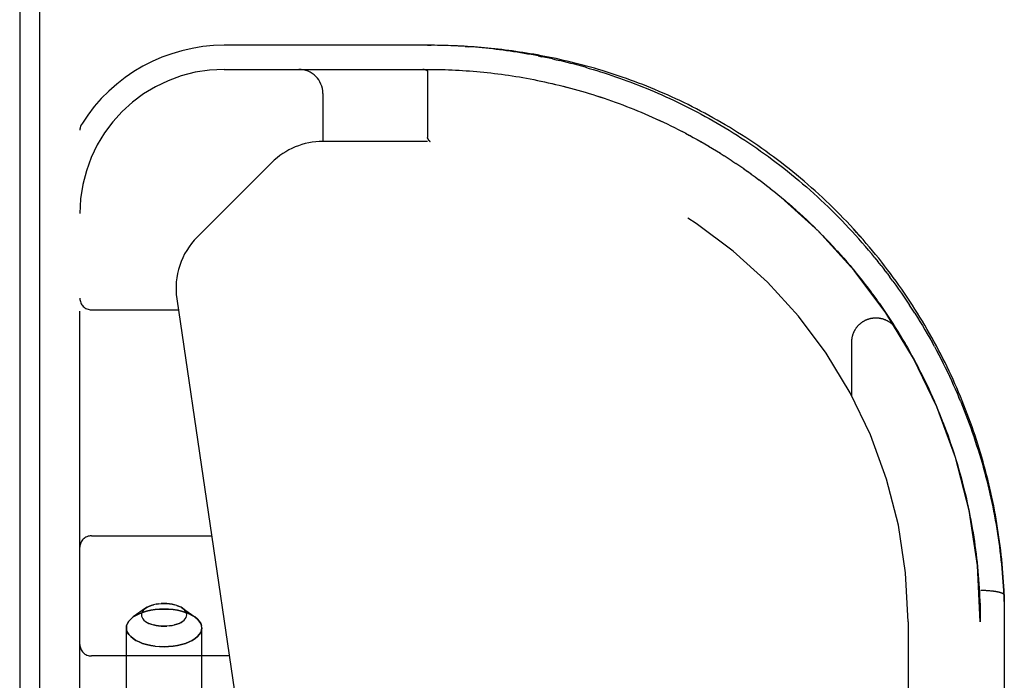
# Model space of a CAD drawing. Header units: inches. Extents: x 0 to 227, y 0 to 147.
# Tile 217 of 256: x 40.84 to 43.4, y 122.01 to 123.73. Entities that reach past the tile are written whole.
import ezdxf

# ---------------------------------------------------------------- set-up
doc = ezdxf.new("R2010")
doc.units = ezdxf.units.IN
doc.header["$LTSCALE"] = 12.466667
doc.header["$MEASUREMENT"] = 0
doc.linetypes.add('HIDDEN', pattern=[0.2, 0.1, -0.1])
doc.layers.get('0').update_dxf_attribs({"linetype": 'CONTINUOUS'})
doc.layers.add('LEFTHAND_DOOR_ASSEMBLY', color=7, linetype='CONTINUOUS')

msp = doc.modelspace()

# ---------------------------------------------------------------- linework, layer by layer
at = {"color": 7, "linetype": 'Continuous'}
msp.add_line((40.8912, 121.2503), (40.8912, 139.0098), dxfattribs=at)
at = {"color": 3, "linetype": 'Continuous'}
msp.add_line((40.8392, 138.8979), (40.8392, 121.3499), dxfattribs=at)
at = {"layer": 'LEFTHAND_DOOR_ASSEMBLY', "color": 8, "linetype": 'HIDDEN'}
for p, q in [((41.9083, 123.6654), (41.3707, 123.6654)), ((41.8994, 123.6654), (41.9083, 123.6654)), ((41.997, 123.6622), (42.0059, 123.6616)), ((42.1872, 123.6376), (42.1965, 123.6357)), ((41.3707, 123.6029), (41.8994, 123.6029)), ((41.8884, 123.6029), (41.8879, 123.6029)), ((41.889, 123.6029), (41.8884, 123.6029)), ((41.8895, 123.6028), (41.889, 123.6029)), ((41.89, 123.6028), (41.8895, 123.6028)), ((41.8905, 123.6027), (41.89, 123.6028)), ((41.8994, 123.5973), (41.8994, 123.5974)), ((41.8994, 123.5973), (41.8994, 123.4257)), ((42.0545, 123.5945), (42.0638, 123.5935)), ((42.1472, 123.5814), (42.1566, 123.5797)), ((42.2322, 123.5638), (42.2418, 123.5615)), ((41.6272, 123.5404), (41.6272, 123.4154)), ((42.2705, 123.5542), (42.2803, 123.5515)), ((42.2802, 123.5515), (42.2899, 123.5488)), ((42.2995, 123.5461), (42.3093, 123.5432)), ((42.3873, 123.5175), (42.3971, 123.514)), ((42.397, 123.514), (42.4067, 123.5104)), ((40.9957, 121.7279), (40.9957, 123.4448)), ((42.5508, 123.4468), (42.5607, 123.4417)), ((42.5605, 123.4418), (42.5704, 123.4366)), ((42.5702, 123.4367), (42.5803, 123.4313)), ((41.8994, 123.4154), (41.6272, 123.4154)), ((41.9022, 123.4193), (41.9007, 123.4216)), ((41.9016, 123.4202), (41.9007, 123.4216)), ((41.9018, 123.4199), (41.9022, 123.4193)), ((41.9064, 123.4154), (41.9061, 123.4154)), ((42.58, 123.4315), (42.5901, 123.426)), ((42.5899, 123.4261), (42.6001, 123.4205)), ((42.5998, 123.4206), (42.6101, 123.4148)), ((42.6098, 123.415), (42.6201, 123.4091)), ((42.6198, 123.4092), (42.6302, 123.4032)), ((42.6299, 123.4033), (42.6403, 123.3972)), ((42.64, 123.3973), (42.6504, 123.391)), ((42.6501, 123.3912), (42.6605, 123.3847)), ((42.6603, 123.3849), (42.6707, 123.3783)), ((41.4942, 123.3604), (41.3007, 123.1668)), ((42.6704, 123.3785), (42.6808, 123.3718)), ((42.6805, 123.372), (42.6909, 123.3652)), ((42.6906, 123.3654), (42.701, 123.3585)), ((42.7007, 123.3587), (42.711, 123.3517)), ((42.8189, 123.36), (42.8088, 123.3677)), ((42.7108, 123.3519), (42.7211, 123.3448)), ((42.7208, 123.3449), (42.7311, 123.3377)), ((42.7308, 123.3379), (42.741, 123.3306)), ((42.7408, 123.3308), (42.7509, 123.3234)), ((42.7507, 123.3235), (42.7608, 123.316)), ((42.7606, 123.3162), (42.7707, 123.3086)), ((42.7704, 123.3087), (42.7805, 123.301)), ((42.7803, 123.3012), (42.7903, 123.2933)), ((42.79, 123.2935), (42.8, 123.2856)), ((42.7998, 123.2858), (42.8097, 123.2777)), ((42.8094, 123.2779), (42.8193, 123.2698)), ((42.8191, 123.27), (42.8289, 123.2617)), ((42.8286, 123.2619), (42.8384, 123.2536)), ((42.8381, 123.2538), (42.8478, 123.2454)), ((42.8476, 123.2456), (42.8572, 123.237)), ((42.857, 123.2372), (42.8665, 123.2286)), ((42.8663, 123.2288), (42.8758, 123.2201)), ((42.8756, 123.2203), (42.885, 123.2115)), ((42.8848, 123.2117), (42.8941, 123.2028)), ((42.8939, 123.203), (42.9032, 123.1941)), ((42.903, 123.1943), (42.9122, 123.1852)), ((42.912, 123.1854), (42.9211, 123.1763)), ((43.0033, 123.181), (42.9945, 123.1904)), ((43.0033, 123.181), (43.0119, 123.1715)), ((42.9209, 123.1765), (42.9299, 123.1673)), ((42.9297, 123.1675), (42.9386, 123.1582)), ((42.9384, 123.1584), (42.9473, 123.149)), ((43.029, 123.1523), (43.0374, 123.1426)), ((42.9471, 123.1492), (42.9559, 123.1398)), ((42.9557, 123.14), (42.9644, 123.1305)), ((42.9642, 123.1307), (42.9728, 123.1211)), ((43.0457, 123.1328), (43.0374, 123.1426)), ((43.0457, 123.1328), (43.0539, 123.123)), ((42.9726, 123.1213), (42.9811, 123.1117)), ((42.981, 123.1119), (42.9894, 123.1022)), ((42.9892, 123.1024), (42.9975, 123.0926)), ((43.062, 123.1131), (43.0539, 123.123)), ((43.062, 123.1131), (43.0701, 123.1031)), ((43.078, 123.0931), (43.0701, 123.1031)), ((42.9974, 123.0928), (43.0056, 123.0829)), ((43.0054, 123.0831), (43.0135, 123.0732)), ((43.078, 123.0931), (43.0859, 123.083)), ((43.0936, 123.0729), (43.0859, 123.083)), ((43.0134, 123.0734), (43.0214, 123.0635)), ((43.0213, 123.0637), (43.0292, 123.0537)), ((43.0291, 123.0538), (43.0369, 123.0438)), ((43.0936, 123.0729), (43.1013, 123.0627)), ((43.1089, 123.0524), (43.1013, 123.0627)), ((43.0367, 123.044), (43.0445, 123.0339)), ((43.0443, 123.034), (43.052, 123.0239)), ((43.0518, 123.024), (43.0594, 123.0138)), ((41.2476, 123.0065), (41.4309, 121.7597)), ((43.0592, 123.014), (43.0667, 123.0037)), ((43.0665, 123.0039), (43.0739, 122.9936)), ((41.0257, 122.9779), (41.2518, 122.9779)), ((43.0738, 122.9938), (43.081, 122.9834)), ((43.0809, 122.9836), (43.088, 122.9732)), ((43.0879, 122.9734), (43.0949, 122.9629)), ((43.0948, 122.9631), (43.1017, 122.9526)), ((43.1016, 122.9528), (43.1084, 122.9423)), ((43.1083, 122.9425), (43.115, 122.9319)), ((43.1149, 122.9321), (43.1215, 122.9215)), ((43.1214, 122.9216), (43.1279, 122.911)), ((43.1341, 122.9007), (43.1403, 122.8901)), ((43.0022, 122.7529), (43.0022, 122.8945)), ((43.1403, 122.8901), (43.1465, 122.8794)), ((43.1464, 122.8796), (43.1525, 122.8688)), ((43.2166, 122.8825), (43.2106, 122.8934)), ((43.2334, 122.8624), (43.2277, 122.8733)), ((43.1524, 122.869), (43.1584, 122.8582)), ((43.1583, 122.8584), (43.1642, 122.8476)), ((43.1641, 122.8477), (43.1699, 122.8369)), ((43.1863, 122.8048), (43.1916, 122.7939)), ((43.1916, 122.7941), (43.1968, 122.7831)), ((43.2019, 122.7725), (43.2068, 122.7616)), ((43.2117, 122.7508), (43.2165, 122.7399)), ((43.2852, 122.7384), (43.2805, 122.7496)), ((43.2165, 122.7399), (43.2213, 122.7289)), ((43.2212, 122.729), (43.2258, 122.718)), ((43.2258, 122.7181), (43.2303, 122.7071)), ((43.2303, 122.7072), (43.2347, 122.6961)), ((43.2347, 122.6962), (43.239, 122.6852)), ((43.2998, 122.4868), (43.3023, 122.4756)), ((43.3023, 122.4757), (43.3047, 122.4646)), ((43.3047, 122.4646), (43.307, 122.4535)), ((43.307, 122.4536), (43.3092, 122.4424)), ((43.3092, 122.4425), (43.3113, 122.4313)), ((43.3113, 122.4314), (43.3133, 122.4203)), ((43.3133, 122.4203), (43.3153, 122.4092)), ((43.3153, 122.4092), (43.3171, 122.3981)), ((41.0257, 122.3904), (41.3382, 122.3904)), ((43.3171, 122.3982), (43.3189, 122.387)), ((43.3189, 122.3871), (43.3206, 122.376)), ((43.3206, 122.376), (43.3222, 122.3649)), ((43.3222, 122.365), (43.3237, 122.3539)), ((43.3237, 122.3539), (43.3251, 122.3428)), ((43.3251, 122.3428), (43.3264, 122.3317)), ((43.3264, 122.3318), (43.3276, 122.3207)), ((43.3276, 122.3207), (43.3288, 122.3096)), ((43.3288, 122.3097), (43.3299, 122.2986)), ((43.3299, 122.2986), (43.3308, 122.2875)), ((43.3308, 122.2876), (43.3317, 122.2765)), ((43.3371, 122.2489), (43.3393, 122.2489)), ((43.3427, 122.2488), (43.345, 122.2488)), ((43.345, 122.2488), (43.3472, 122.2487)), ((43.3472, 122.2487), (43.3494, 122.2486)), ((43.3494, 122.2486), (43.3516, 122.2485)), ((43.3516, 122.2485), (43.3538, 122.2484)), ((43.3538, 122.2484), (43.3559, 122.2482)), ((43.3559, 122.2482), (43.358, 122.2481)), ((43.358, 122.2481), (43.3601, 122.2479)), ((43.3984, 122.2363), (43.3984, 122.2362)), ((43.3984, 122.2362), (43.3984, 120.5428)), ((41.2144, 122.2143), (41.2073, 122.2141)), ((41.248, 122.2091), (41.2536, 122.2069)), ((41.2586, 122.2044), (41.2626, 122.2018)), ((41.1277, 122.1738), (41.1344, 122.1793)), ((41.1663, 122.2018), (41.1344, 122.1793)), ((41.1622, 122.1985), (41.1663, 122.2018)), ((41.2626, 122.2018), (41.2945, 122.1793)), ((41.1809, 122.1605), (41.1753, 122.1627)), ((41.2144, 122.1553), (41.2216, 122.1555)), ((43.1484, 122.1664), (43.1484, 120.1849)), ((43.3359, 120.6053), (43.3359, 122.1664)), ((41.1164, 121.7279), (41.1164, 122.151)), ((41.3124, 121.7279), (41.3124, 122.151)), ((41.2144, 122.102), (41.2026, 122.1024)), ((41.3841, 122.0779), (41.0257, 122.0779))]:
    msp.add_line(p, q, dxfattribs=at)
for points in [[(41.997, 123.6622), (41.9881, 123.6628), (41.9792, 123.6633), (41.9703, 123.6637), (41.9615, 123.6641), (41.9526, 123.6645), (41.9437, 123.6648), (41.9349, 123.665), (41.926, 123.6652), (41.9172, 123.6653), (41.908, 123.6654)], [(43.1246, 123.0417), (43.1173, 123.0519), (43.11, 123.062), (43.1026, 123.0721), (43.095, 123.0821), (43.0874, 123.092), (43.0797, 123.1019), (43.0719, 123.1118), (43.064, 123.1216), (43.056, 123.1313), (43.0479, 123.141), (43.0397, 123.1506), (43.0314, 123.1602), (43.0231, 123.1697), (43.0146, 123.1791), (43.0061, 123.1884), (42.9975, 123.1977), (42.9888, 123.207), (42.98, 123.2161), (42.9711, 123.2252), (42.9622, 123.2342), (42.9532, 123.2432), (42.944, 123.2521), (42.9349, 123.2609), (42.9256, 123.2696), (42.9162, 123.2782), (42.9068, 123.2868), (42.8973, 123.2952), (42.8878, 123.3036), (42.8781, 123.3119), (42.8684, 123.3202), (42.8586, 123.3283), (42.8488, 123.3364), (42.8389, 123.3443), (42.8289, 123.3522), (42.8189, 123.36), (42.8088, 123.3677), (42.7986, 123.3752), (42.7884, 123.3827), (42.7782, 123.3901), (42.7679, 123.3974), (42.7575, 123.4046), (42.7471, 123.4117), (42.7367, 123.4187), (42.7262, 123.4256), (42.7157, 123.4324), (42.7051, 123.4391), (42.6946, 123.4457), (42.6839, 123.4522), (42.6733, 123.4586), (42.6626, 123.4648), (42.6519, 123.471), (42.6412, 123.477), (42.6305, 123.483), (42.6197, 123.4888), (42.6089, 123.4945), (42.5982, 123.5002), (42.5874, 123.5057), (42.5766, 123.5111), (42.5658, 123.5164), (42.555, 123.5215), (42.5443, 123.5266), (42.5335, 123.5315), (42.5227, 123.5364), (42.512, 123.5411), (42.5013, 123.5457), (42.4905, 123.5503), (42.4798, 123.5547), (42.4692, 123.559), (42.4585, 123.5632), (42.4479, 123.5673), (42.4373, 123.5712), (42.4267, 123.5751), (42.4161, 123.5789), (42.4056, 123.5826), (42.3951, 123.5862), (42.3847, 123.5896), (42.3743, 123.593), (42.3639, 123.5963), (42.3536, 123.5995), (42.3433, 123.6026), (42.3331, 123.6056), (42.3229, 123.6085), (42.3127, 123.6113), (42.3026, 123.614), (42.2925, 123.6166), (42.2825, 123.6192), (42.2726, 123.6216), (42.2626, 123.624), (42.2528, 123.6263), (42.2429, 123.6285), (42.2332, 123.6307), (42.2234, 123.6327), (42.2137, 123.6347), (42.2041, 123.6366), (42.1945, 123.6384), (42.185, 123.6402), (42.1755, 123.6419), (42.166, 123.6435), (42.1566, 123.645), (42.1473, 123.6465), (42.138, 123.6479), (42.1287, 123.6493), (42.1195, 123.6506), (42.1103, 123.6518), (42.1012, 123.653), (42.0921, 123.6541), (42.083, 123.6551), (42.074, 123.6561), (42.0651, 123.6571), (42.0561, 123.658), (42.0472, 123.6588), (42.0383, 123.6596), (42.0295, 123.6603), (42.0207, 123.661), (42.0119, 123.6616), (42.0031, 123.6622), (41.9944, 123.6627), (41.9857, 123.6632), (41.977, 123.6636), (41.9683, 123.664), (41.9597, 123.6643), (41.951, 123.6646), (41.9424, 123.6649), (41.9338, 123.6651), (41.9252, 123.6652), (41.9166, 123.6653)], [(42.2528, 123.6263), (42.2429, 123.6285), (42.2332, 123.6307), (42.2234, 123.6327), (42.2137, 123.6347), (42.2041, 123.6366), (42.1945, 123.6384), (42.185, 123.6402), (42.1755, 123.6419), (42.166, 123.6435), (42.1567, 123.645), (42.1473, 123.6465), (42.138, 123.6479), (42.1287, 123.6493), (42.1195, 123.6506), (42.1103, 123.6518), (42.1012, 123.653), (42.0921, 123.6541), (42.0831, 123.6551), (42.074, 123.6561), (42.0651, 123.6571), (42.0561, 123.658), (42.0472, 123.6588), (42.0383, 123.6596), (42.0295, 123.6603), (42.0207, 123.661), (42.0119, 123.6616), (42.0031, 123.6622), (41.9944, 123.6627), (41.9857, 123.6632), (41.977, 123.6636), (41.9683, 123.664), (41.9597, 123.6643), (41.951, 123.6646), (41.9424, 123.6649), (41.9338, 123.6651), (41.9252, 123.6652), (41.9166, 123.6653)], [(42.1872, 123.6376), (42.178, 123.6394), (42.1688, 123.6411), (42.1595, 123.6427), (42.1504, 123.6443), (42.1412, 123.6458), (42.132, 123.6473), (42.1229, 123.6487), (42.1138, 123.65), (42.1047, 123.6513), (42.0957, 123.6525), (42.0866, 123.6537), (42.0776, 123.6548), (42.0686, 123.6559), (42.0596, 123.6569), (42.0506, 123.6578), (42.0416, 123.6587), (42.0327, 123.6595), (42.0237, 123.6603), (42.0148, 123.661), (42.0059, 123.6616)], [(42.2245, 123.6298), (42.2152, 123.6319), (42.2058, 123.6338), (42.1965, 123.6357)], [(42.2245, 123.6298), (42.2339, 123.6277), (42.2433, 123.6255)], [(42.31, 123.6082), (42.3004, 123.6109), (42.2908, 123.6135), (42.2813, 123.6161), (42.2718, 123.6185), (42.2623, 123.6209), (42.2528, 123.6233), (42.2433, 123.6255)], [(42.7987, 123.3752), (42.7885, 123.3827), (42.7782, 123.3901), (42.7679, 123.3974), (42.7575, 123.4046), (42.7471, 123.4117), (42.7367, 123.4187), (42.7262, 123.4256), (42.7157, 123.4324), (42.7051, 123.4391), (42.6946, 123.4457), (42.6839, 123.4522), (42.6733, 123.4586), (42.6626, 123.4648), (42.6519, 123.471), (42.6412, 123.477), (42.6305, 123.483), (42.6197, 123.4888), (42.609, 123.4945), (42.5982, 123.5002), (42.5874, 123.5057), (42.5766, 123.5111), (42.5658, 123.5163), (42.5551, 123.5215), (42.5443, 123.5266), (42.5335, 123.5315), (42.5227, 123.5364), (42.512, 123.5411), (42.5013, 123.5457), (42.4905, 123.5503), (42.4798, 123.5547), (42.4692, 123.559), (42.4585, 123.5632), (42.4479, 123.5673), (42.4373, 123.5712), (42.4267, 123.5751), (42.4161, 123.5789), (42.4056, 123.5826), (42.3951, 123.5862), (42.3847, 123.5896), (42.3743, 123.593), (42.3639, 123.5963), (42.3536, 123.5995), (42.3433, 123.6026), (42.3331, 123.6056), (42.3229, 123.6085), (42.3127, 123.6113), (42.3026, 123.614), (42.2925, 123.6166), (42.2825, 123.6192), (42.2726, 123.6216), (42.2626, 123.624)], [(41.8867, 123.6029), (41.8873, 123.6029), (41.8879, 123.6029)], [(41.8879, 123.6029), (41.8873, 123.6029), (41.8867, 123.6029)], [(41.8905, 123.6027), (41.8909, 123.6027), (41.8914, 123.6026), (41.8918, 123.6025), (41.8922, 123.6025), (41.8926, 123.6024), (41.893, 123.6023), (41.8933, 123.6022), (41.8937, 123.6022), (41.894, 123.6021), (41.8943, 123.602), (41.8946, 123.6019), (41.8949, 123.6018), (41.8952, 123.6017), (41.8955, 123.6016), (41.8957, 123.6015), (41.896, 123.6014), (41.8962, 123.6013), (41.8964, 123.6012), (41.8966, 123.6011), (41.8968, 123.601), (41.897, 123.6009), (41.8972, 123.6008), (41.8974, 123.6007), (41.8975, 123.6005), (41.8977, 123.6004), (41.8978, 123.6003), (41.898, 123.6002), (41.8981, 123.6001), (41.8982, 123.6), (41.8984, 123.5998), (41.8985, 123.5997), (41.8986, 123.5996), (41.8987, 123.5995), (41.8988, 123.5994), (41.8988, 123.5992), (41.8989, 123.5991), (41.899, 123.599), (41.8991, 123.5989), (41.8991, 123.5987), (41.8992, 123.5986), (41.8992, 123.5985), (41.8993, 123.5983), (41.8993, 123.5982), (41.8994, 123.598), (41.8994, 123.5979), (41.8994, 123.5978), (41.8994, 123.5976), (41.8994, 123.5975), (41.8994, 123.5973)], [(41.8994, 123.6029), (41.9085, 123.6029), (41.9176, 123.6028), (41.9267, 123.6027), (41.9358, 123.6025), (41.9449, 123.6022), (41.954, 123.6019), (41.9631, 123.6015), (41.9722, 123.6011), (41.9813, 123.6006), (41.9905, 123.6), (41.9996, 123.5994), (42.0087, 123.5988), (42.0179, 123.598), (42.027, 123.5972), (42.0362, 123.5964), (42.0454, 123.5955), (42.0546, 123.5945)], [(41.9176, 123.6028), (41.9267, 123.6027), (41.9358, 123.6025), (41.9449, 123.6022), (41.954, 123.6019), (41.9631, 123.6015), (41.9722, 123.6011), (41.9813, 123.6006), (41.9904, 123.6), (41.9996, 123.5994), (42.0087, 123.5988), (42.0178, 123.598), (42.027, 123.5972), (42.0362, 123.5964), (42.0453, 123.5955), (42.0545, 123.5945)], [(42.0637, 123.5935), (42.073, 123.5924), (42.0822, 123.5912), (42.0915, 123.59), (42.1007, 123.5887), (42.11, 123.5874), (42.1193, 123.586), (42.1286, 123.5845), (42.1379, 123.583), (42.1473, 123.5814)], [(42.073, 123.5924), (42.0822, 123.5912), (42.0914, 123.59), (42.1007, 123.5888), (42.11, 123.5874), (42.1193, 123.586), (42.1286, 123.5845), (42.1379, 123.583), (42.1472, 123.5814)], [(42.31, 123.6082), (42.3197, 123.6054), (42.3294, 123.6026), (42.3391, 123.5996), (42.3488, 123.5966), (42.3586, 123.5935), (42.3684, 123.5903), (42.3782, 123.587), (42.388, 123.5837), (42.3979, 123.5803), (42.4078, 123.5767), (42.4177, 123.5731), (42.4277, 123.5694), (42.4377, 123.5656), (42.4477, 123.5617), (42.4578, 123.5577), (42.4678, 123.5536), (42.4779, 123.5495), (42.4881, 123.5452), (42.4982, 123.5408), (42.5084, 123.5364), (42.5185, 123.5318), (42.5287, 123.5271), (42.539, 123.5224), (42.5492, 123.5175), (42.5595, 123.5125), (42.5697, 123.5074), (42.58, 123.5022), (42.5903, 123.497), (42.6006, 123.4916), (42.6109, 123.4861), (42.6212, 123.4804), (42.6315, 123.4747), (42.6418, 123.4689), (42.6522, 123.463), (42.6625, 123.4569), (42.6728, 123.4508), (42.6831, 123.4445), (42.6934, 123.4382), (42.7037, 123.4317), (42.7139, 123.4251), (42.7242, 123.4184), (42.7344, 123.4116), (42.7446, 123.4047), (42.7548, 123.3977), (42.765, 123.3906), (42.7751, 123.3834), (42.7852, 123.376), (42.7953, 123.3686), (42.8053, 123.3611), (42.8153, 123.3534), (42.8252, 123.3457), (42.8351, 123.3378), (42.845, 123.3299), (42.8548, 123.3219), (42.8646, 123.3137), (42.8743, 123.3055), (42.8839, 123.2972), (42.8935, 123.2887), (42.903, 123.2802)], [(42.1566, 123.5797), (42.166, 123.578), (42.1754, 123.5762), (42.1848, 123.5743), (42.1943, 123.5723), (42.2038, 123.5703)], [(42.166, 123.578), (42.1754, 123.5762), (42.1848, 123.5743), (42.1942, 123.5723), (42.2037, 123.5703)], [(42.2037, 123.5703), (42.2132, 123.5682), (42.2228, 123.5661), (42.2323, 123.5638)], [(42.2132, 123.5682), (42.2227, 123.5661), (42.2322, 123.5638)], [(42.2418, 123.5615), (42.2514, 123.5591), (42.261, 123.5567), (42.2706, 123.5541)], [(42.2513, 123.5592), (42.2609, 123.5567), (42.2705, 123.5542)], [(42.2899, 123.5489), (42.2996, 123.5461), (42.3094, 123.5432)], [(42.3093, 123.5432), (42.3191, 123.5403), (42.3289, 123.5372), (42.3387, 123.5341), (42.3485, 123.5309), (42.3582, 123.5277), (42.368, 123.5244), (42.3777, 123.521), (42.3874, 123.5175)], [(42.319, 123.5403), (42.3288, 123.5373), (42.3386, 123.5342), (42.3484, 123.531), (42.3581, 123.5277), (42.3679, 123.5244), (42.3776, 123.521), (42.3873, 123.5175)], [(42.4067, 123.5104), (42.4164, 123.5067), (42.426, 123.503), (42.4355, 123.4991), (42.4451, 123.4952), (42.4547, 123.4913), (42.4643, 123.4872), (42.4738, 123.4831), (42.4834, 123.4789), (42.493, 123.4746), (42.5026, 123.4702), (42.5122, 123.4657)], [(42.4163, 123.5067), (42.4259, 123.503), (42.4355, 123.4991), (42.4451, 123.4953)], [(42.4547, 123.4913), (42.4643, 123.4872), (42.4739, 123.4831), (42.4835, 123.4788), (42.4931, 123.4745), (42.5027, 123.4701), (42.5123, 123.4656)], [(42.5122, 123.4657), (42.5219, 123.461), (42.5316, 123.4564), (42.5412, 123.4516), (42.5509, 123.4467)], [(42.5218, 123.4611), (42.5314, 123.4564), (42.5411, 123.4517), (42.5508, 123.4468)], [(41.9007, 123.4216), (41.9006, 123.4218), (41.9005, 123.422), (41.9003, 123.4222), (41.9002, 123.4223), (41.9002, 123.4225), (41.9001, 123.4227), (41.9, 123.4229), (41.8999, 123.4231), (41.8998, 123.4233), (41.8998, 123.4235), (41.8997, 123.4237), (41.8997, 123.4239), (41.8996, 123.4241), (41.8996, 123.4243), (41.8995, 123.4246), (41.8995, 123.4248), (41.8995, 123.425), (41.8995, 123.4252), (41.8995, 123.4255), (41.8994, 123.4257)], [(41.9, 123.4229), (41.9001, 123.4227), (41.9001, 123.4225), (41.9002, 123.4223), (41.9003, 123.4222), (41.9004, 123.422), (41.9005, 123.4218), (41.9007, 123.4216)], [(41.9036, 123.4174), (41.9034, 123.4176), (41.9032, 123.4179), (41.903, 123.4181), (41.9028, 123.4184), (41.9026, 123.4187), (41.9024, 123.419), (41.9022, 123.4193)], [(41.9022, 123.4193), (41.9024, 123.419), (41.9026, 123.4187), (41.9028, 123.4184), (41.903, 123.4182), (41.9032, 123.4179), (41.9034, 123.4177), (41.9036, 123.4175)], [(41.9036, 123.4175), (41.9037, 123.4172), (41.9039, 123.417), (41.9041, 123.4168), (41.9043, 123.4167), (41.9044, 123.4165), (41.9046, 123.4163), (41.9047, 123.4162), (41.9049, 123.4161), (41.905, 123.4159), (41.9052, 123.4158), (41.9053, 123.4157), (41.9055, 123.4156), (41.9056, 123.4156), (41.9058, 123.4155), (41.9059, 123.4155), (41.9061, 123.4154)], [(41.9062, 123.4154), (41.906, 123.4154), (41.9058, 123.4155), (41.9057, 123.4155), (41.9055, 123.4156), (41.9054, 123.4156), (41.9053, 123.4157), (41.9051, 123.4158), (41.905, 123.4159), (41.9048, 123.416), (41.9047, 123.4162), (41.9045, 123.4163), (41.9044, 123.4165), (41.9042, 123.4166), (41.9041, 123.4168), (41.9039, 123.417), (41.9037, 123.4172), (41.9036, 123.4174)], [(43.2277, 122.8733), (43.222, 122.8841), (43.2162, 122.8949), (43.2103, 122.9056), (43.2043, 122.9163), (43.1981, 122.927), (43.1919, 122.9376), (43.1856, 122.9482), (43.1792, 122.9588), (43.1727, 122.9693), (43.1661, 122.9798), (43.1595, 122.9902), (43.1527, 123.0006), (43.1458, 123.0109), (43.1388, 123.0213), (43.1318, 123.0315), (43.1246, 123.0417), (43.1174, 123.0519), (43.11, 123.062), (43.1026, 123.0721), (43.095, 123.0821), (43.0874, 123.092), (43.0797, 123.1019), (43.0719, 123.1118), (43.064, 123.1216), (43.056, 123.1313), (43.0479, 123.141), (43.0397, 123.1506), (43.0314, 123.1602), (43.0231, 123.1696), (43.0147, 123.1791), (43.0061, 123.1884), (42.9975, 123.1977), (42.9888, 123.207), (42.98, 123.2161), (42.9712, 123.2252), (42.9622, 123.2342), (42.9532, 123.2432), (42.9441, 123.2521), (42.9349, 123.2609), (42.9256, 123.2696), (42.9162, 123.2782), (42.9068, 123.2868), (42.8973, 123.2952), (42.8878, 123.3036), (42.8781, 123.3119), (42.8684, 123.3202), (42.8586, 123.3283), (42.8488, 123.3364), (42.8389, 123.3443), (42.8289, 123.3522)], [(42.9312, 123.2542), (42.9219, 123.2629), (42.9125, 123.2716), (42.903, 123.2802)], [(42.9312, 123.2542), (42.9405, 123.2453), (42.9497, 123.2364)], [(42.9768, 123.209), (42.9679, 123.2182), (42.9588, 123.2273), (42.9497, 123.2364)], [(42.9768, 123.209), (42.9857, 123.1997), (42.9945, 123.1904)], [(43.029, 123.1523), (43.0205, 123.1619), (43.0119, 123.1715)], [(43.1089, 123.0524), (43.1163, 123.0422), (43.1237, 123.0318), (43.131, 123.0214), (43.1382, 123.011), (43.1453, 123.0005), (43.1522, 122.99)], [(43.1659, 122.9688), (43.1591, 122.9794), (43.1522, 122.99)], [(43.0022, 122.8945), (43.0022, 122.8956), (43.0022, 122.8967), (43.0023, 122.8978), (43.0023, 122.899), (43.0024, 122.9001), (43.0025, 122.9012), (43.0027, 122.9024), (43.0028, 122.9035), (43.003, 122.9046), (43.0032, 122.9057), (43.0034, 122.9069), (43.0036, 122.908), (43.0039, 122.9091), (43.0042, 122.9102), (43.0045, 122.9113), (43.0048, 122.9124), (43.0051, 122.9135), (43.0055, 122.9145), (43.0058, 122.9156), (43.0062, 122.9167), (43.0067, 122.9178), (43.0071, 122.9188), (43.0075, 122.9198), (43.008, 122.9209), (43.0085, 122.9219), (43.009, 122.9229), (43.0095, 122.9239), (43.0101, 122.9249), (43.0106, 122.9259), (43.0112, 122.9269), (43.0118, 122.9279), (43.0124, 122.9288), (43.0131, 122.9298), (43.0137, 122.9307), (43.0144, 122.9316), (43.0151, 122.9325), (43.0158, 122.9334), (43.0165, 122.9343), (43.0172, 122.9352), (43.018, 122.9361), (43.0187, 122.9369), (43.0195, 122.9377), (43.0203, 122.9385), (43.0211, 122.9393), (43.0219, 122.9401), (43.0228, 122.9409), (43.0236, 122.9417), (43.0245, 122.9424), (43.0254, 122.9431), (43.0263, 122.9438), (43.0272, 122.9445), (43.0281, 122.9452), (43.029, 122.9459), (43.03, 122.9465), (43.0309, 122.9471), (43.0319, 122.9477), (43.0329, 122.9483), (43.0338, 122.9489), (43.0348, 122.9494), (43.0358, 122.95), (43.0369, 122.9505), (43.0379, 122.951), (43.0389, 122.9515), (43.04, 122.9519), (43.041, 122.9524), (43.0421, 122.9528), (43.0431, 122.9532), (43.0442, 122.9536), (43.0453, 122.9539), (43.0464, 122.9543), (43.0475, 122.9546), (43.0486, 122.9549), (43.0497, 122.9552), (43.0508, 122.9554), (43.0519, 122.9557), (43.053, 122.9559), (43.0541, 122.9561), (43.0552, 122.9563), (43.0564, 122.9565), (43.0575, 122.9566), (43.0586, 122.9567), (43.0598, 122.9568), (43.0609, 122.9569), (43.062, 122.957), (43.0632, 122.957), (43.0643, 122.957), (43.0654, 122.957), (43.0666, 122.957), (43.0677, 122.9569), (43.0689, 122.9569), (43.07, 122.9568), (43.0711, 122.9567), (43.0723, 122.9566), (43.0734, 122.9564), (43.0745, 122.9562), (43.0756, 122.956), (43.0768, 122.9558), (43.0779, 122.9556), (43.079, 122.9554), (43.0801, 122.9551), (43.0812, 122.9548), (43.0823, 122.9545), (43.0834, 122.9542), (43.0845, 122.9538), (43.0855, 122.9534), (43.0866, 122.953), (43.0877, 122.9526), (43.0887, 122.9522), (43.0898, 122.9518), (43.0908, 122.9513), (43.0918, 122.9508), (43.0929, 122.9503), (43.0939, 122.9498), (43.0949, 122.9492), (43.0959, 122.9487), (43.0968, 122.9481), (43.0978, 122.9475), (43.0988, 122.9469), (43.0997, 122.9463), (43.1007, 122.9456), (43.1016, 122.945), (43.1025, 122.9443), (43.1034, 122.9436), (43.1043, 122.9429), (43.1052, 122.9421), (43.106, 122.9414), (43.1069, 122.9406), (43.1077, 122.9399), (43.1085, 122.9391), (43.1093, 122.9383), (43.1101, 122.9374), (43.1109, 122.9366), (43.1116, 122.9358), (43.1124, 122.9349), (43.1131, 122.934), (43.1138, 122.9331), (43.1145, 122.9322), (43.1152, 122.9313), (43.1158, 122.9304), (43.1165, 122.9295), (43.1171, 122.9286), (43.1177, 122.9276)], [(43.1659, 122.9688), (43.1726, 122.9581), (43.1792, 122.9474), (43.1857, 122.9367), (43.192, 122.9259), (43.1983, 122.9151), (43.2045, 122.9043), (43.2106, 122.8934)], [(43.1278, 122.9112), (43.1342, 122.9005), (43.1404, 122.89)], [(43.2166, 122.8825), (43.2225, 122.8716), (43.2283, 122.8606), (43.2339, 122.8496), (43.2395, 122.8386), (43.245, 122.8276), (43.2504, 122.8165), (43.2556, 122.8054), (43.2608, 122.7943), (43.2659, 122.7832), (43.2709, 122.772), (43.2758, 122.7608), (43.2805, 122.7496)], [(43.3708, 122.4681), (43.3684, 122.4797), (43.366, 122.4912), (43.3635, 122.5027), (43.3609, 122.5142), (43.3582, 122.5257), (43.3554, 122.5372), (43.3525, 122.5487), (43.3495, 122.5601), (43.3464, 122.5716), (43.3432, 122.583), (43.34, 122.5944), (43.3366, 122.6058), (43.3332, 122.6172), (43.3296, 122.6286), (43.326, 122.6399), (43.3223, 122.6513), (43.3184, 122.6626), (43.3145, 122.6739), (43.3105, 122.6851), (43.3064, 122.6964), (43.3022, 122.7076), (43.2979, 122.7189), (43.2935, 122.7301), (43.289, 122.7412), (43.2844, 122.7524), (43.2798, 122.7635), (43.275, 122.7746), (43.2701, 122.7857), (43.2652, 122.7967), (43.2601, 122.8078), (43.2549, 122.8187), (43.2497, 122.8297), (43.2443, 122.8406), (43.2389, 122.8516), (43.2334, 122.8624)], [(43.1698, 122.837), (43.1755, 122.8262), (43.181, 122.8155), (43.1864, 122.8047)], [(43.1754, 122.8263), (43.1809, 122.8156), (43.1863, 122.8048)], [(43.1968, 122.7833), (43.2019, 122.7723), (43.2069, 122.7615)], [(43.2068, 122.7616), (43.2118, 122.7506), (43.2166, 122.7398)], [(43.2852, 122.7384), (43.2898, 122.7272), (43.2943, 122.7159), (43.2987, 122.7046), (43.303, 122.6934), (43.3071, 122.6821), (43.3112, 122.6707), (43.3152, 122.6594), (43.3191, 122.6481), (43.3229, 122.6367), (43.3266, 122.6254), (43.3302, 122.614), (43.3337, 122.6026), (43.3371, 122.5912), (43.3405, 122.5798), (43.3437, 122.5684), (43.3468, 122.557), (43.3498, 122.5456), (43.3528, 122.5342), (43.3556, 122.5227), (43.3584, 122.5113), (43.361, 122.4998), (43.3636, 122.4884), (43.3661, 122.4769), (43.3684, 122.4655), (43.3707, 122.454), (43.3729, 122.4426), (43.375, 122.4311), (43.377, 122.4196), (43.3789, 122.4082), (43.3808, 122.3967), (43.3825, 122.3852), (43.3841, 122.3738), (43.3857, 122.3623), (43.3872, 122.3508), (43.3885, 122.3394), (43.3898, 122.3279), (43.391, 122.3164), (43.3921, 122.305), (43.3931, 122.2935), (43.3941, 122.2821), (43.3949, 122.2706), (43.3956, 122.2592), (43.3963, 122.2477), (43.3969, 122.2363), (43.3974, 122.2248), (43.3978, 122.2134), (43.3981, 122.202), (43.3983, 122.1905), (43.3984, 122.1791)], [(43.239, 122.6853), (43.2432, 122.6742), (43.2473, 122.6633), (43.2513, 122.6523)], [(43.2432, 122.6743), (43.2473, 122.6634), (43.2513, 122.6524)], [(43.2513, 122.6524), (43.2552, 122.6413), (43.259, 122.6303), (43.2627, 122.6193)], [(43.2552, 122.6414), (43.259, 122.6304), (43.2627, 122.6194)], [(43.2627, 122.6194), (43.2663, 122.6083), (43.2698, 122.5972), (43.2732, 122.5862), (43.2766, 122.5752), (43.2798, 122.5641), (43.2829, 122.5531)], [(43.2663, 122.6084), (43.2698, 122.5973), (43.2732, 122.5863), (43.2765, 122.5753), (43.2798, 122.5642), (43.2829, 122.5532)], [(43.2829, 122.5532), (43.286, 122.542), (43.2889, 122.531), (43.2918, 122.5199), (43.2945, 122.5088), (43.2972, 122.4978)], [(43.286, 122.5421), (43.2889, 122.531), (43.2918, 122.52), (43.2945, 122.5089), (43.2972, 122.4978), (43.2998, 122.4867)], [(43.3984, 122.2363), (43.3979, 122.2479), (43.3973, 122.2595), (43.3966, 122.2711), (43.3958, 122.2827), (43.3949, 122.2943), (43.3939, 122.3059), (43.3929, 122.3176), (43.3917, 122.3292), (43.3905, 122.3408), (43.3891, 122.3524), (43.3877, 122.364), (43.3862, 122.3756), (43.3846, 122.3872), (43.3829, 122.3988), (43.3811, 122.4103), (43.3792, 122.4219), (43.3772, 122.4335), (43.3752, 122.445), (43.373, 122.4566), (43.3708, 122.4681)], [(43.3317, 122.2765), (43.3325, 122.2655), (43.3332, 122.2545), (43.3339, 122.2434), (43.3344, 122.2324), (43.3349, 122.2214), (43.3353, 122.2104), (43.3356, 122.1994), (43.3358, 122.1884), (43.3359, 122.1774), (43.3359, 122.1664)], [(43.3393, 122.2489), (43.3416, 122.2489), (43.3427, 122.2488)], [(43.3601, 122.2479), (43.3622, 122.2477), (43.3632, 122.2476), (43.3642, 122.2475), (43.3652, 122.2474), (43.3662, 122.2473), (43.3672, 122.2472), (43.3682, 122.2471), (43.3691, 122.247), (43.3701, 122.2468), (43.371, 122.2467), (43.372, 122.2466), (43.3729, 122.2465), (43.3738, 122.2463), (43.3747, 122.2462), (43.3756, 122.246), (43.3764, 122.2459), (43.3773, 122.2457), (43.3781, 122.2456), (43.3789, 122.2454), (43.3797, 122.2453), (43.3805, 122.2451), (43.3813, 122.2449), (43.3821, 122.2448), (43.3829, 122.2446), (43.3836, 122.2444), (43.3843, 122.2443), (43.385, 122.2441), (43.3857, 122.2439), (43.3864, 122.2437), (43.387, 122.2435), (43.3877, 122.2433), (43.3883, 122.2432), (43.3889, 122.243), (43.3895, 122.2428), (43.3901, 122.2426), (43.3906, 122.2424), (43.3912, 122.2422), (43.3917, 122.242), (43.3922, 122.2418), (43.3927, 122.2415), (43.3931, 122.2413), (43.3936, 122.2411), (43.394, 122.2409), (43.3944, 122.2407), (43.3948, 122.2405), (43.3952, 122.2403), (43.3955, 122.2401), (43.3959, 122.2398), (43.3962, 122.2396), (43.3965, 122.2394), (43.3967, 122.2392), (43.397, 122.2389), (43.3972, 122.2387), (43.3974, 122.2385), (43.3976, 122.2383), (43.3978, 122.238), (43.398, 122.2378), (43.3981, 122.2376), (43.3982, 122.2374), (43.3983, 122.2371), (43.3984, 122.2369), (43.3984, 122.2367), (43.3984, 122.2364), (43.3984, 122.2363)], [(41.2003, 122.2135), (41.1935, 122.2124), (41.187, 122.2109), (41.1809, 122.2091), (41.1753, 122.2069), (41.1703, 122.2044), (41.1663, 122.2018)], [(41.1663, 122.2018), (41.1703, 122.2044), (41.1753, 122.2069), (41.181, 122.2091), (41.187, 122.2109)], [(41.1935, 122.2124), (41.2003, 122.2135), (41.2073, 122.2141), (41.2144, 122.2143)], [(41.2626, 122.2018), (41.2586, 122.2044), (41.2536, 122.2069), (41.2479, 122.2091), (41.2419, 122.2109), (41.2354, 122.2124), (41.2286, 122.2135), (41.2216, 122.2141), (41.2144, 122.2143)], [(41.2144, 122.2143), (41.2216, 122.2141), (41.2286, 122.2135), (41.2354, 122.2124), (41.2419, 122.2109)], [(41.1344, 122.1793), (41.1277, 122.1738), (41.1228, 122.1684), (41.1193, 122.1628), (41.1172, 122.1569), (41.1164, 122.151)], [(41.1344, 122.1793), (41.1411, 122.1835), (41.1495, 122.1877), (41.1588, 122.1914), (41.1689, 122.1944), (41.1797, 122.1969), (41.191, 122.1986), (41.2026, 122.1997), (41.2144, 122.2)], [(41.2144, 122.2), (41.2026, 122.1997), (41.191, 122.1986), (41.1797, 122.1969), (41.1689, 122.1944), (41.1588, 122.1914), (41.1495, 122.1877), (41.1411, 122.1835), (41.1344, 122.1793)], [(41.1663, 122.2018), (41.1622, 122.1985), (41.1593, 122.1953), (41.1572, 122.1919), (41.1559, 122.1884), (41.1555, 122.1848), (41.1559, 122.1813), (41.1572, 122.1777), (41.1593, 122.1743), (41.1622, 122.1711), (41.1659, 122.168), (41.1703, 122.1652), (41.1753, 122.1627), (41.181, 122.1605), (41.187, 122.1587), (41.1935, 122.1572), (41.2003, 122.1562), (41.2073, 122.1555), (41.2144, 122.1553)], [(41.2945, 122.1793), (41.2878, 122.1835), (41.2794, 122.1877), (41.2701, 122.1914), (41.26, 122.1944), (41.2492, 122.1969), (41.2379, 122.1986), (41.2263, 122.1997), (41.2144, 122.2)], [(41.2144, 122.2), (41.2263, 122.1997), (41.2379, 122.1986), (41.2492, 122.1969), (41.26, 122.1944), (41.2701, 122.1914), (41.2794, 122.1877), (41.2878, 122.1835), (41.2945, 122.1793)], [(41.2286, 122.1562), (41.2354, 122.1572), (41.2419, 122.1587), (41.248, 122.1605), (41.2536, 122.1627), (41.2586, 122.1652), (41.263, 122.1681), (41.2667, 122.1711), (41.2696, 122.1743), (41.2717, 122.1778), (41.273, 122.1813), (41.2734, 122.1848), (41.273, 122.1884), (41.2717, 122.1919), (41.2696, 122.1953), (41.2667, 122.1985), (41.2626, 122.2018)], [(41.3124, 122.151), (41.3117, 122.1569), (41.3096, 122.1628), (41.3061, 122.1684), (41.3012, 122.1738), (41.2945, 122.1793)], [(41.2945, 122.1793), (41.3012, 122.1738), (41.3061, 122.1684), (41.3096, 122.1628), (41.3117, 122.1569)], [(41.1164, 122.151), (41.1172, 122.1569), (41.1193, 122.1628), (41.1228, 122.1684)], [(41.2144, 122.1553), (41.2073, 122.1555), (41.2003, 122.1562), (41.1935, 122.1572), (41.187, 122.1587)], [(41.2354, 122.1572), (41.2286, 122.1562), (41.2216, 122.1555), (41.2144, 122.1553)], [(41.263, 122.168), (41.2586, 122.1652), (41.2536, 122.1627), (41.2479, 122.1605), (41.2419, 122.1587)], [(41.1164, 122.151), (41.1172, 122.1451), (41.1193, 122.1393), (41.1228, 122.1337), (41.1277, 122.1283), (41.1338, 122.1232), (41.1411, 122.1185), (41.1495, 122.1144), (41.1588, 122.1107), (41.1689, 122.1076), (41.1797, 122.1052), (41.191, 122.1035), (41.2026, 122.1024), (41.2144, 122.102)], [(41.191, 122.1035), (41.1797, 122.1052), (41.1689, 122.1076), (41.1588, 122.1107), (41.1495, 122.1144), (41.1411, 122.1185), (41.1338, 122.1232), (41.1277, 122.1283), (41.1228, 122.1337), (41.1193, 122.1393), (41.1172, 122.1451)], [(41.3124, 122.151), (41.3117, 122.1451), (41.3096, 122.1393), (41.3061, 122.1337), (41.3012, 122.1283), (41.2951, 122.1232), (41.2878, 122.1185), (41.2794, 122.1144), (41.2701, 122.1107), (41.26, 122.1076), (41.2492, 122.1052), (41.2379, 122.1035), (41.2263, 122.1024), (41.2144, 122.102)], [(41.2144, 122.102), (41.2263, 122.1024), (41.2379, 122.1035), (41.2492, 122.1052), (41.26, 122.1076), (41.2701, 122.1107), (41.2794, 122.1144), (41.2878, 122.1185), (41.2951, 122.1232), (41.3012, 122.1283), (41.3061, 122.1337), (41.3096, 122.1393), (41.3117, 122.1451), (41.3124, 122.151)]]:
    msp.add_lwpolyline(points, dxfattribs=at)
for centre, radius, start, end in [((41.3707, 123.2279), 0.4375, 90, 147.8465), ((41.3707, 123.2279), 0.375, 90, 180), ((41.5647, 123.5404), 0.0625, 0, 90), ((41.8994, 122.1664), 1.4365, 0, 90), ((41.0257, 123.4448), 0.03, 147.8465, 180), ((41.6272, 123.2274), 0.188, 90, 135), ((41.8994, 122.1664), 1.249, 0, 90), ((41.4336, 123.0339), 0.188, 135, 188.3606), ((41.0257, 123.0079), 0.03, 180, 270), ((41.0257, 122.3604), 0.03, 90, 180), ((41.0257, 122.1079), 0.03, 180, 270)]:
    msp.add_arc(centre, radius, start, end, dxfattribs=at)

doc.saveas('drawing.dxf')
